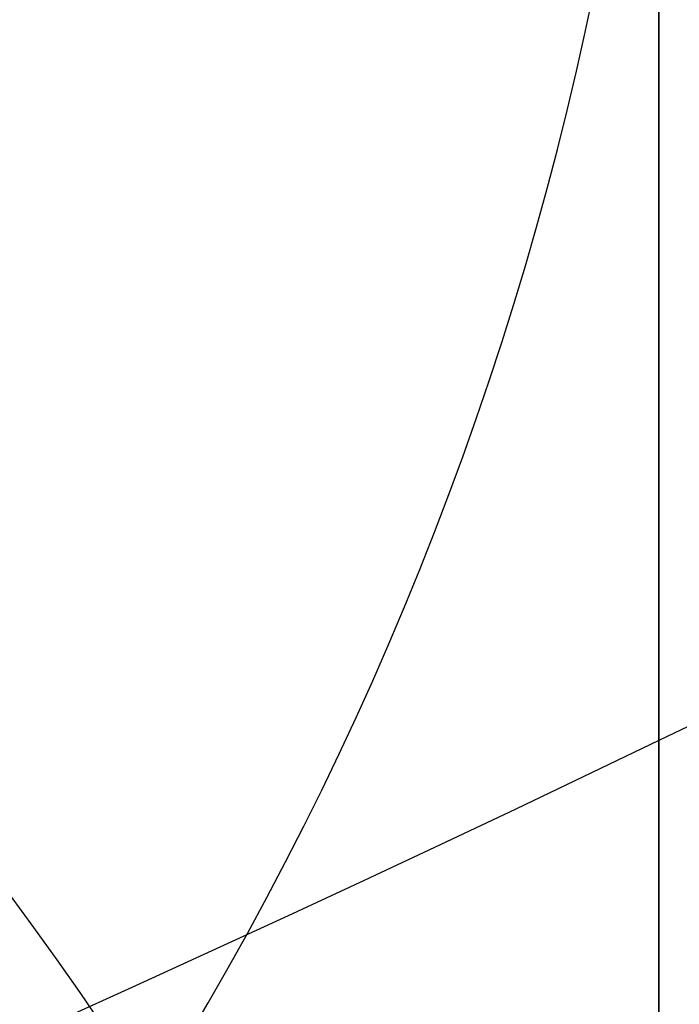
# Model space of a CAD drawing. Header units: millimetres. Extents: x -273 to 273, y -262 to 262.
# Tile 125 of 256: x 0.9416 to 1.0019, y -2.0954 to -2.0053. Entities that reach past the tile are written whole.
import ezdxf

# ---------------------------------------------------------------- set-up
doc = ezdxf.new("R2010")
doc.units = ezdxf.units.MM
doc.header["$MEASUREMENT"] = 0
doc.layers.add('Default', color=7, linetype='Continuous', true_color=0x000000)

# ---------------------------------------------------------------- blocks, each defined once
blk = doc.blocks.new('Block 01')
at = {"layer": 'Default', "color": 9, "true_color": 0xbfbfbf}
for points, knots in [([(0.9999999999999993, 0.9625595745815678, 779.189699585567), (0.9999999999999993, 1.280998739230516, 768.9222849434), (0.9999999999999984, 1.608226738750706, 758.6551502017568), (0.9999999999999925, 2.16290841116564, 741.7134129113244), (0.9999999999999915, 2.385163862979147, 735.0386403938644), (0.9999999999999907, 2.680020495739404, 726.3185048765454), (0.9999999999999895, 2.749496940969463, 724.2730361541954), (0.9999999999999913, 2.950221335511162, 718.3886082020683), (0.9999999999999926, 3.082223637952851, 714.5496747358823), (0.9999999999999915, 3.277304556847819, 708.9117359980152), (0.9999999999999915, 3.339734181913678, 707.1127082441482), (0.9999999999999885, 3.555340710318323, 700.9136911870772), (0.9999999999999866, 3.70928984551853, 696.5137288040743), (0.9999999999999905, 3.950457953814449, 689.6254209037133), (0.9999999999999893, 4.037597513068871, 687.1370725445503), (0.9999999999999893, 4.243346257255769, 681.2464907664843), (0.9999999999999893, 4.361796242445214, 677.8442516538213), (0.9999999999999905, 4.515059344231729, 673.3905213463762), (0.9999999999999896, 4.551104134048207, 672.3390726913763), (0.9999999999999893, 4.654748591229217, 669.3007794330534), (0.9999999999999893, 4.721901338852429, 667.3139195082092), (0.9999999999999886, 4.819302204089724, 664.3890582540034), (0.9999999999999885, 4.850315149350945, 663.4510824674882), (0.9999999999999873, 4.939106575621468, 660.7418510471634), (0.9999999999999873, 4.996199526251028, 658.9705727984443), (0.9999999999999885, 5.078196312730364, 656.3635239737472), (0.9999999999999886, 5.104171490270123, 655.5277872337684), (0.9999999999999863, 5.178117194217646, 653.1145003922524), (0.9999999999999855, 5.225159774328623, 651.5369216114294), (0.9999999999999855, 5.29177571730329, 649.2151569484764), (0.9999999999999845, 5.312728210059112, 648.4710108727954), (0.9999999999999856, 5.371892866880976, 646.3223061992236), (0.9999999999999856, 5.408934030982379, 644.9177149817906), (0.9999999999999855, 5.460257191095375, 642.8504632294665), (0.9999999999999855, 5.476222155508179, 642.1878448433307), (0.9999999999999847, 5.520726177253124, 640.2741157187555), (0.9999999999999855, 5.547853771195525, 639.0229716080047), (0.9999999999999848, 5.58403775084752, 637.1812211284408), (0.9999999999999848, 5.595070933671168, 636.5906540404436), (0.9999999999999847, 5.633113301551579, 634.4275768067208), (0.9999999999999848, 5.656253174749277, 632.854995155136), (0.9999999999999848, 5.683104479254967, 630.3453829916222), (0.9999999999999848, 5.690876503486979, 629.4083981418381), (0.9999999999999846, 5.704959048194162, 626.7757251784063), (0.9999999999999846, 5.705103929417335, 625.0799908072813), (0.9999999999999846, 5.686627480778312, 622.6148386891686), (0.9999999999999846, 5.678186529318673, 621.8453577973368), (0.9999999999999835, 5.64545024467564, 619.6685621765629), (0.9999999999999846, 5.613843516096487, 618.2613429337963), (0.9999999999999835, 5.547641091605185, 616.2076259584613), (0.9999999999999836, 5.523868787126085, 615.5607945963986), (0.9999999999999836, 5.446622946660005, 613.7124725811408), (0.9999999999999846, 5.385124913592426, 612.5113068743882), (0.9999999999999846, 5.275243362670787, 610.7489796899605), (0.9999999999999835, 5.237283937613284, 610.1871802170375), (0.9999999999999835, 5.118499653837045, 608.5617062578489), (0.9999999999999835, 5.029625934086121, 607.4986175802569), (0.9999999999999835, 4.881019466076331, 605.9291952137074), (0.9999999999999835, 4.83032082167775, 605.4220101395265), (0.9999999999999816, 4.673910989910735, 603.9353326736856), (0.9999999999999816, 4.560934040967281, 602.956608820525), (0.9999999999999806, 4.379236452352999, 601.5028346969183), (0.9999999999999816, 4.317553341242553, 601.0269018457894), (0.9999999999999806, 4.12857482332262, 599.6160337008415), (0.9999999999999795, 3.995433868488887, 598.6818870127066), (0.9999999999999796, 3.786684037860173, 597.287361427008), (0.9999999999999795, 3.716032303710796, 596.826235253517), (0.9999999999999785, 3.50066539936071, 595.4488499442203), (0.9999999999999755, 3.351765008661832, 594.5332490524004), (0.9999999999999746, 3.122282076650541, 593.1623081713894), (0.9999999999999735, 3.044892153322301, 592.7064300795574), (0.9999999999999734, 2.732205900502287, 590.8863798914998), (0.9999999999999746, 2.48970919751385, 589.5234549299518), (0.9999999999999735, 2.078471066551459, 587.25494673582), (0.9999999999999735, 1.91220008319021, 586.3489072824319), (0.9999999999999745, 1.410808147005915, 583.632654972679), (0.9999999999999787, 1.072868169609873, 581.822963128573), (0.9999999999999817, 0.5711502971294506, 579.1065381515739), (0.9999999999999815, 0.4046971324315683, 578.2002993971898), (0.9999999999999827, -0.09076097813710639, 575.4739079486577), (0.9999999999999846, -0.4145497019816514, 573.6527914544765), (0.9999999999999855, -0.8824460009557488, 570.9120456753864), (0.9999999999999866, -1.035911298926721, 569.9940308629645), (0.9999999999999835, -1.488219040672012, 567.219143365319), (0.9999999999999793, -1.775493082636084, 565.3603697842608), (0.9999999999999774, -2.18030329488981, 562.5551785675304), (0.9999999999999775, -2.311710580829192, 561.6107802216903), (0.9999999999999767, -2.6956154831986, 558.739862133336), (0.9999999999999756, -2.932182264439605, 556.8112103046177), (0.9999999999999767, -3.257130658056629, 553.8923683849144), (0.9999999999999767, -3.36147088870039, 552.9039599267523), (0.9999999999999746, -3.663546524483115, 549.8806416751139), (0.9999999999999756, -3.843391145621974, 547.8439591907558), (0.9999999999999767, -4.083989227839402, 544.7530731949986), (0.9999999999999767, -4.160288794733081, 543.7000679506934), (0.9999999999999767, -4.379039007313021, 540.4594946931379), (0.9999999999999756, -4.504346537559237, 538.2707934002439), (0.9999999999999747, -4.668144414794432, 534.9404097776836), (0.9999999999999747, -4.719466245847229, 533.7993364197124), (0.9999999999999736, -4.865625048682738, 530.2683522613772), (0.9999999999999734, -4.946798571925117, 527.8778965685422), (0.9999999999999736, -5.053184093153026, 524.2318923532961), (0.9999999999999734, -5.086627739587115, 522.9765634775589), (0.9999999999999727, -5.166318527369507, 519.7554249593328), (0.9999999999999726, -5.209125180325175, 517.7895314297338), (0.9999999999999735, -5.261845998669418, 515.1450833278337), (0.9999999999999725, -5.274934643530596, 514.4665890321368), (0.9999999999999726, -5.313790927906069, 512.3949672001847), (0.9999999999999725, -5.338397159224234, 511.0018180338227), (0.9999999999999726, -5.374120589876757, 508.8936473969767), (0.9999999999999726, -5.385971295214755, 508.1786381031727), (0.9999999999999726, -5.421515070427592, 505.9960504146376), (0.9999999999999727, -5.44455021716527, 504.5284613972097), (0.9999999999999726, -5.478716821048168, 502.3080902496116), (0.9999999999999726, -5.490179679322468, 501.5553131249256), (0.9999999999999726, -5.524920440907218, 499.2587152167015), (0.9999999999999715, -5.547960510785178, 497.7148908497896), (0.9999999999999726, -5.582803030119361, 495.3799789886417), (0.9999999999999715, -5.594605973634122, 494.5888914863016), (0.9999999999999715, -5.630680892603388, 492.1773672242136), (0.9999999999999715, -5.655055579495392, 490.5569319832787), (0.9999999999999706, -5.692442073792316, 488.1072702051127), (0.9999999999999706, -5.705190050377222, 487.2780396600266), (0.9999999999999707, -5.74436228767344, 484.7528019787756), (0.9999999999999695, -5.771155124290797, 483.0568005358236), (0.9999999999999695, -5.812589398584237, 480.4943105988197), (0.9999999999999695, -5.826764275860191, 479.6278145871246), (0.9999999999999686, -5.870422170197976, 476.9922073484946), (0.9999999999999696, -5.900470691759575, 475.2231054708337), (0.9999999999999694, -5.94709219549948, 472.5518411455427), (0.9999999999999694, -5.963052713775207, 471.6496680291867), (0.9999999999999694, -6.012209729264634, 468.9091680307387), (0.9999999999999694, -6.046105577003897, 467.0708536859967), (0.9999999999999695, -6.098688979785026, 464.2970022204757), (0.9999999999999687, -6.116670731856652, 463.3614517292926), (0.9999999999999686, -6.171965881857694, 460.5236705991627), (0.9999999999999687, -6.210054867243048, 458.6214550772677), (0.9999999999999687, -6.269009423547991, 455.7533387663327), (0.9999999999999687, -6.289124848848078, 454.7874225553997), (0.9999999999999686, -6.350823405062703, 451.8621084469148), (0.9999999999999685, -6.393205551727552, 449.9027274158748), (0.9999999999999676, -6.458574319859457, 446.9508051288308), (0.9999999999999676, -6.480812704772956, 445.9582472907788), (0.9999999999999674, -6.548807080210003, 442.9572863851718), (0.9999999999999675, -6.595336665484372, 440.9489008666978), (0.9999999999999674, -6.666795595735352, 437.9257695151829), (0.9999999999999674, -6.691023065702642, 436.9110070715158), (0.9999999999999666, -6.764833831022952, 433.8484250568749), (0.9999999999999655, -6.815119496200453, 431.8006224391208), (0.9999999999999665, -6.891976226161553, 428.7210187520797), (0.9999999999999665, -6.917935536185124, 427.689202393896), (0.9999999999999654, -7.023149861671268, 423.5381438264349), (0.9999999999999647, -7.103971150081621, 420.4189414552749), (0.9999999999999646, -7.241138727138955, 415.2075659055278), (0.9999999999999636, -7.296784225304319, 413.1153741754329), (0.9999999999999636, -7.437003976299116, 407.8807120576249), (0.9999999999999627, -7.522078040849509, 404.7382550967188), (0.9999999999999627, -7.635937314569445, 400.5500160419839), (0.9999999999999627, -7.664407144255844, 399.5042253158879), (0.9999999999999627, -7.749700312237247, 396.3732967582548), (0.9999999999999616, -7.806582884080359, 394.2881605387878), (0.9999999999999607, -7.891672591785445, 391.1648765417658), (0.9999999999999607, -7.919936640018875, 390.1267303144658), (0.9999999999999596, -8.004297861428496, 387.0239288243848), (0.9999999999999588, -8.060283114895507, 384.9592705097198), (0.9999999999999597, -8.14361918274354, 381.8691233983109), (0.9999999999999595, -8.171199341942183, 380.8436407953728), (0.9999999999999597, -8.253224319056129, 377.7832600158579), (0.9999999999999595, -8.307391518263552, 375.7483543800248), (0.9999999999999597, -8.387610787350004, 372.7048750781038), (0.9999999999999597, -8.414063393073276, 371.6963119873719), (0.9999999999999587, -8.492453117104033, 368.6903561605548), (0.9999999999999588, -8.54395021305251, 366.6929519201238), (0.9999999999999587, -8.619791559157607, 363.7073823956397), (0.9999999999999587, -8.644707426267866, 362.7192316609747), (0.9999999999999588, -8.718267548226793, 359.7774156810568), (0.9999999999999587, -8.766311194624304, 357.8237353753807), (0.9999999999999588, -8.836616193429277, 354.9050284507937), (0.9999999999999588, -8.859620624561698, 353.9400197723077), (0.9999999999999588, -8.927260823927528, 351.0697687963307), (0.9999999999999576, -8.971136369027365, 349.1645085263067), (0.9999999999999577, -9.034850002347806, 346.3193275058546), (0.9999999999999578, -9.055602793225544, 345.3794272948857), (0.9999999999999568, -9.116336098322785, 342.5858762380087), (0.9999999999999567, -9.155397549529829, 340.7322053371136), (0.9999999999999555, -9.21156898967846, 337.9649235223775), (0.9999999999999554, -9.229764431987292, 337.0513347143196), (0.9999999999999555, -9.282706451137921, 334.3373276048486), (0.9999999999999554, -9.31637641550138, 332.5368882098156), (0.9999999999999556, -9.364159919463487, 329.8495882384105), (0.9999999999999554, -9.379526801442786, 328.9627500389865), (0.9999999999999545, -9.423894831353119, 326.3288391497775), (0.9999999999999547, -9.451664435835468, 324.5817456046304), (0.9999999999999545, -9.490320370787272, 321.9742184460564), (0.9999999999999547, -9.502621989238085, 321.1138059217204), (0.9999999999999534, -9.53931983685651, 318.4428241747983), (0.9999999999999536, -9.562072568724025, 316.6322322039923), (0.9999999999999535, -9.59311716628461, 313.8735154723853), (0.9999999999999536, -9.60313404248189, 312.9254102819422), (0.9999999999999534, -9.630812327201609, 310.1118496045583), (0.9999999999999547, -9.646493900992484, 308.2463744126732), (0.9999999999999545, -9.665478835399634, 305.4627481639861), (0.9999999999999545, -9.671023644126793, 304.5446125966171), (0.9999999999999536, -9.689922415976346, 300.9248933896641), (0.9999999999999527, -9.697519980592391, 298.223278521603), (0.9999999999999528, -9.697964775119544, 293.7590302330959), (0.9999999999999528, -9.695019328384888, 291.9963982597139), (0.9999999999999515, -9.679547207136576, 287.6344381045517), (0.9999999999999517, -9.663126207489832, 285.0351232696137), (0.9999999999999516, -9.631127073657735, 281.5788330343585), (0.9999999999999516, -9.62236325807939, 280.7217952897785), (0.9999999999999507, -9.593669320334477, 278.1613667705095), (0.9999999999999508, -9.571257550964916, 276.4580037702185), (0.9999999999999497, -9.532633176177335, 273.9073598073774), (0.9999999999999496, -9.518965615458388, 273.0600403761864), (0.9999999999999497, -9.461142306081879, 269.6828585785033), (0.9999999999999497, -9.410324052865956, 267.1531103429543), (0.9999999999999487, -9.274660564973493, 261.2689274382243), (0.9999999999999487, -9.184113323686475, 257.9146251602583), (0.9999999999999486, -9.080691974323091, 254.5607204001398)], [-52.550842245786, -52.550842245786, -52.550842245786, -52.550842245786, -49.46913893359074, -49.46913893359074, -47.4655976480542, -47.4655976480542, -46.85160315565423, -46.85160315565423, -45.69924249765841, -45.69924249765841, -45.15920929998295, -45.15920929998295, -43.83841285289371, -43.83841285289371, -43.09145074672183, -43.09145074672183, -42.07016064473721, -42.07016064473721, -41.75454075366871, -41.75454075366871, -41.15814246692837, -41.15814246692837, -40.87659596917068, -40.87659596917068, -40.34493663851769, -40.34493663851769, -40.0940945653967, -40.0940945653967, -39.62061078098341, -39.62061078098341, -39.39727851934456, -39.39727851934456, -38.97575503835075, -38.97575503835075, -38.7769118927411, -38.7769118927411, -38.40148105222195, -38.40148105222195, -38.22428011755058, -38.22428011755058, -37.75245740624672, -37.75245740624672, -37.47135337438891, -37.47135337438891, -36.96264374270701, -36.96264374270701, -36.73178726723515, -36.73178726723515, -36.30953076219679, -36.30953076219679, -36.11535254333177, -36.11535254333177, -35.75454985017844, -35.75454985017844, -35.58562806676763, -35.58562806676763, -35.26560732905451, -35.26560732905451, -35.11269552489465, -35.11269552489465, -34.81714271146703, -34.81714271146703, -34.67317006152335, -34.67317006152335, -34.3901024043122, -34.3901024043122, -34.25015097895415, -34.25015097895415, -33.97186621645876, -33.97186621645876, -33.83314642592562, -33.83314642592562, -33.41785203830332, -33.41785203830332, -33.14150159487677, -33.14150159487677, -32.58920977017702, -32.58920977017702, -32.31279060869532, -32.31279060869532, -31.75789578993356, -31.75789578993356, -31.47867158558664, -31.47867158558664, -30.91444265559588, -30.91444265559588, -30.62839736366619, -30.62839736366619, -30.04550089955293, -30.04550089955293, -29.74733536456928, -29.74733536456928, -29.13398988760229, -29.13398988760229, -28.81726423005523, -28.81726423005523, -28.15960618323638, -28.15960618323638, -27.81694073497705, -27.81694073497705, -27.09940437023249, -27.09940437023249, -26.72267315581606, -26.72267315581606, -26.1327670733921, -26.1327670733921, -25.92918096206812, -25.92918096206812, -25.51117119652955, -25.51117119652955, -25.29663895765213, -25.29663895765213, -24.85630806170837, -24.85630806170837, -24.63044874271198, -24.63044874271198, -24.16724985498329, -24.16724985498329, -23.9298971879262, -23.9298971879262, -23.44371162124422, -23.44371162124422, -23.1949130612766, -23.1949130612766, -22.68604916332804, -22.68604916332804, -22.42606558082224, -22.42606558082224, -21.89525851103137, -21.89525851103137, -21.62456422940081, -21.62456422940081, -21.07297624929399, -21.07297624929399, -20.7922592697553, -20.7922592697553, -20.22148029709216, -20.22148029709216, -19.93164261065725, -19.93164261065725, -19.3436908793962, -19.3436908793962, -19.04584880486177, -19.04584880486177, -18.44317153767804, -18.44317153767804, -18.13865605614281, -18.13865605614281, -17.52413012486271, -17.52413012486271, -17.21448726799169, -17.21448726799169, -16.2784125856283, -16.2784125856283, -15.6505331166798, -15.6505331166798, -14.70745062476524, -14.70745062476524, -14.39359716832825, -14.39359716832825, -13.76782357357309, -13.76782357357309, -13.45626429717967, -13.45626429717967, -12.83663912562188, -12.83663912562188, -12.52888309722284, -12.52888309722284, -11.91819516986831, -11.91819516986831, -11.61552218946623, -11.61552218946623, -11.01610182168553, -11.01610182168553, -10.71956238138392, -10.71956238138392, -10.13328115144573, -10.13328115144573, -9.843696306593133, -9.843696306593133, -9.27196677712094, -9.27196677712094, -8.989928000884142, -8.989928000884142, -8.433703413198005, -8.433703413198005, -8.159572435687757, -8.159572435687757, -7.619346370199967, -7.619346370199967, -7.353254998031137, -7.353254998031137, -6.829060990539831, -6.829060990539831, -6.570910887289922, -6.570910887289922, -6.027690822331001, -6.027690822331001, -5.743243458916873, -5.743243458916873, -5.18358175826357, -5.18358175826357, -4.908136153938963, -4.908136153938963, -4.097651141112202, -4.097651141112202, -3.568861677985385, -3.568861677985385, -2.789054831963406, -2.789054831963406, -2.531930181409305, -2.531930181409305, -2.020878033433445, -2.020878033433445, -1.766649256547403, -1.766649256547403, -1.007574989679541, -1.007574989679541, -0.000925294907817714, -0.000925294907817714, -0.000925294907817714, -0.000925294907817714]), ([(0.9999999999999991, -0.2052013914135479, 771.7291281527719), (0.9999999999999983, 0.03975907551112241, 763.9344681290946), (0.9999999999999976, 0.2898410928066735, 756.1399690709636), (0.9999999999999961, 0.7635466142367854, 741.6708128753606), (0.9999999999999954, 0.9858062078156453, 734.9961111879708), (0.9999999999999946, 1.280655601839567, 726.2760610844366), (0.9999999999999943, 1.350131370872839, 724.2306072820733), (0.9999999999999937, 1.550852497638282, 718.3462274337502), (0.9999999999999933, 1.682852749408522, 714.5073271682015), (0.9999999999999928, 1.877930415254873, 708.8694455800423), (0.9999999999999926, 1.940358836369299, 707.070441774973), (0.9999999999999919, 2.1559601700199, 700.871538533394), (0.9999999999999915, 2.309905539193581, 696.4716660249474), (0.9999999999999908, 2.551066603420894, 689.5835586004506), (0.9999999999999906, 2.638202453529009, 687.0953208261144), (0.9999999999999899, 2.843937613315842, 681.2051568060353), (0.9999999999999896, 2.962378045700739, 677.8032248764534), (0.9999999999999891, 3.115628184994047, 673.3499515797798), (0.999999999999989, 3.151668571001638, 672.2986527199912), (0.9999999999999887, 3.255297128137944, 669.2608965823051), (0.9999999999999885, 3.32243878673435, 667.2744239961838), (0.9999999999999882, 3.419822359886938, 664.3501933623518), (0.9999999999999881, 3.450828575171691, 663.4124608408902), (0.9999999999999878, 3.539596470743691, 660.704074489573), (0.9999999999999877, 3.596673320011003, 658.9333980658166), (0.9999999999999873, 3.678645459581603, 656.3273161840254), (0.9999999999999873, 3.704611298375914, 655.4919445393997), (0.999999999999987, 3.778525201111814, 653.0798993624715), (0.9999999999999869, 3.825546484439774, 651.503197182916), (0.9999999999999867, 3.892130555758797, 649.1828278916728), (0.9999999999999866, 3.913071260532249, 648.4392005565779), (0.9999999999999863, 3.972196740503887, 646.2922325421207), (0.9999999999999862, 4.009212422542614, 644.8888592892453), (0.999999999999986, 4.060498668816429, 642.8235324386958), (0.9999999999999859, 4.076450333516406, 642.161620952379), (0.9999999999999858, 4.120911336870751, 640.2502285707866), (0.9999999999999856, 4.14801225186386, 639.0007143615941), (0.9999999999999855, 4.184159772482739, 637.1615244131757), (0.9999999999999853, 4.19518031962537, 636.57188790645), (0.9999999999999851, 4.233168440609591, 634.4129167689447), (0.999999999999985, 4.256278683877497, 632.8435107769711), (0.9999999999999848, 4.283098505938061, 630.3395495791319), (0.9999999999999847, 4.290862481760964, 629.4050399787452), (0.9999999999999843, 4.3049359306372, 626.7807965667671), (0.9999999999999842, 4.305114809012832, 625.0910165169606), (0.999999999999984, 4.286757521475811, 622.6353096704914), (0.9999999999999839, 4.278371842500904, 621.8693201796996), (0.9999999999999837, 4.245857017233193, 619.7039926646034), (0.9999999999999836, 4.21447517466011, 618.3047490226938), (0.9999999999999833, 4.148732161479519, 616.2634379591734), (0.9999999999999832, 4.12514340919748, 615.6210389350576), (0.9999999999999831, 4.048541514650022, 613.7866823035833), (0.999999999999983, 3.987582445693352, 612.5950460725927), (0.9999999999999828, 3.878670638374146, 610.8472161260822), (0.9999999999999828, 3.841069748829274, 610.2903893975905), (0.9999999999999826, 3.723445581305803, 608.6798807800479), (0.9999999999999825, 3.635454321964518, 607.6267784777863), (0.9999999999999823, 3.488318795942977, 606.0721949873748), (0.9999999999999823, 3.438128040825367, 605.569870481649), (0.9999999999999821, 3.283251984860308, 604.0971539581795), (0.999999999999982, 3.171363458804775, 603.1275236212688), (0.9999999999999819, 2.991376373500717, 601.6869588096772), (0.9999999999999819, 2.930246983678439, 601.2151505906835), (0.9999999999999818, 2.742844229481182, 599.8156275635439), (0.9999999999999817, 2.610761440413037, 598.8886963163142), (0.9999999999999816, 2.403598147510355, 597.5044463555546), (0.9999999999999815, 2.333431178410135, 597.0463870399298), (0.9999999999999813, 2.119379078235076, 595.6771341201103), (0.9999999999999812, 1.971324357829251, 594.7665961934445), (0.9999999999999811, 1.743064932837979, 593.402754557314), (0.9999999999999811, 1.666031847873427, 592.9489163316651), (0.999999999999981, 1.354493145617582, 591.1353137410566), (0.9999999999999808, 1.112800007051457, 589.7767941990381), (0.9999999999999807, 0.7026845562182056, 587.5143018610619), (0.9999999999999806, 0.5367179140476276, 586.6098754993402), (0.9999999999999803, 0.035694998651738, 583.8955381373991), (0.9999999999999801, -0.3021880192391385, 582.0861495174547), (0.9999999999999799, -0.8040808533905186, 579.3688656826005), (0.9999999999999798, -0.9707572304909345, 578.4614631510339), (0.9999999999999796, -1.467305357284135, 575.7292890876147), (0.9999999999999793, -1.791945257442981, 573.9035507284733), (0.9999999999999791, -2.261264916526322, 571.1548994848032), (0.999999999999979, -2.415306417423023, 570.2336020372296), (0.9999999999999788, -2.869558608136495, 567.4473514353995), (0.9999999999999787, -3.158147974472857, 565.5804883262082), (0.9999999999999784, -3.564914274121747, 562.762602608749), (0.9999999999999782, -3.697004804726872, 561.8136061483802), (0.999999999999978, -4.082972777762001, 558.9282844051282), (0.9999999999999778, -4.320842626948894, 556.9898160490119), (0.9999999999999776, -4.647599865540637, 554.0561529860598), (0.9999999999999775, -4.752521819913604, 553.0627493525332), (0.9999999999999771, -5.056228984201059, 550.0247599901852), (0.999999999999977, -5.237049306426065, 547.9783932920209), (0.9999999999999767, -5.478921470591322, 544.8733274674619), (0.9999999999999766, -5.555603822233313, 543.8158340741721), (0.9999999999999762, -5.775360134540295, 540.5628881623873), (0.999999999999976, -5.90123965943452, 538.3662981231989), (0.9999999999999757, -6.065739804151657, 535.024765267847), (0.9999999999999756, -6.117259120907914, 533.8804352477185), (0.9999999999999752, -6.263903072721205, 530.3412794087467), (0.999999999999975, -6.345337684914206, 527.9459071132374), (0.9999999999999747, -6.452022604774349, 524.2933648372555), (0.9999999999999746, -6.48554370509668, 523.036415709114), (0.9999999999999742, -6.565390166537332, 519.8121244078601), (0.999999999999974, -6.608270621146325, 517.8446980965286), (0.9999999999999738, -6.661070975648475, 515.1984166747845), (0.9999999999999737, -6.674175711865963, 514.5196220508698), (0.9999999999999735, -6.713072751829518, 512.4473730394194), (0.9999999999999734, -6.737701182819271, 511.0538969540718), (0.9999999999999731, -6.773451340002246, 508.9453584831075), (0.9999999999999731, -6.785308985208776, 508.2303083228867), (0.9999999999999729, -6.820868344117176, 506.0478120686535), (0.9999999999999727, -6.843910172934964, 504.5803553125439), (0.9999999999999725, -6.878081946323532, 502.3602769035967), (0.9999999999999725, -6.889545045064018, 501.6076602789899), (0.9999999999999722, -6.924282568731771, 499.3117057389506), (0.999999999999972, -6.947317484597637, 497.7683642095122), (0.9999999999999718, -6.98214837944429, 495.4342466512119), (0.9999999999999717, -6.993946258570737, 494.6434706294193), (0.9999999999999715, -7.030002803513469, 492.2329982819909), (0.9999999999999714, -7.054362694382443, 490.6133034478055), (0.9999999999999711, -7.091723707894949, 488.1648017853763), (0.999999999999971, -7.104462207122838, 487.3359909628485), (0.9999999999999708, -7.143603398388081, 484.8120925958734), (0.9999999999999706, -7.170373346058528, 483.1170107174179), (0.9999999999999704, -7.211770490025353, 480.5559323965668), (0.9999999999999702, -7.225932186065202, 479.689928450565), (0.99999999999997, -7.269548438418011, 477.05584621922), (0.9999999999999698, -7.299567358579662, 475.2877772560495), (0.9999999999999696, -7.346142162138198, 472.6180800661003), (0.9999999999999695, -7.362086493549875, 471.7164411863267), (0.9999999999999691, -7.411193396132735, 468.9775661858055), (0.999999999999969, -7.445054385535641, 467.1403425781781), (0.9999999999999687, -7.497583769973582, 464.3681326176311), (0.9999999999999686, -7.515547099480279, 463.4331329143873), (0.9999999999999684, -7.570786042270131, 460.5970035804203), (0.9999999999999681, -7.608836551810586, 458.6958890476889), (0.9999999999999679, -7.667732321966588, 455.8294188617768), (0.9999999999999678, -7.687827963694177, 454.8640478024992), (0.9999999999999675, -7.749466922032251, 451.9403483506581), (0.9999999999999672, -7.791808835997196, 449.9820368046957), (0.999999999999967, -7.8571169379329, 447.0317037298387), (0.9999999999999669, -7.879335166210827, 446.039665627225), (0.9999999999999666, -7.947269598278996, 443.040224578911), (0.9999999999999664, -7.993759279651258, 441.0328391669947), (0.9999999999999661, -8.065158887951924, 438.0111839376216), (0.999999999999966, -8.089366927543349, 436.996897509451), (0.9999999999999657, -8.16312078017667, 433.935686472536), (0.9999999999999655, -8.213369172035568, 431.8887788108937), (0.9999999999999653, -8.29017147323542, 428.8104846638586), (0.9999999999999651, -8.316113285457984, 427.779082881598), (0.9999999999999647, -8.421262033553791, 423.6295282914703), (0.9999999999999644, -8.502036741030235, 420.5114153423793), (0.9999999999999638, -8.639134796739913, 415.301706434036), (0.9999999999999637, -8.694756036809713, 413.2100918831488), (0.9999999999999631, -8.834924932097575, 407.9766352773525), (0.9999999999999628, -8.919974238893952, 404.8348066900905), (0.9999999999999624, -9.033806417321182, 400.6473439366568), (0.9999999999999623, -9.062271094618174, 399.6017010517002), (0.999999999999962, -9.147552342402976, 396.4711265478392), (0.9999999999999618, -9.204429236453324, 394.3861965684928), (0.9999999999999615, -9.289513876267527, 391.2631780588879), (0.9999999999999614, -9.31777740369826, 390.2250910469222), (0.999999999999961, -9.402140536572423, 387.1223808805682), (0.9999999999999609, -9.458129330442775, 385.0577547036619), (0.9999999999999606, -9.541474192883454, 381.9676132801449), (0.9999999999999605, -9.569058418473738, 380.9421041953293), (0.9999999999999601, -9.651098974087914, 377.8815598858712), (0.9999999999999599, -9.705278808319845, 375.8465172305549), (0.9999999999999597, -9.785520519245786, 372.8027908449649), (0.9999999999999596, -9.811981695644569, 371.7941176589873), (0.9999999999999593, -9.890400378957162, 368.7877490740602), (0.999999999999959, -9.941918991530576, 366.7900421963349), (0.9999999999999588, -10.0177960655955, 363.8039778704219), (0.9999999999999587, -10.04272487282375, 362.8156349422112), (0.9999999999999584, -10.11632688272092, 359.8731611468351), (0.9999999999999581, -10.16440059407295, 357.9190152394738), (0.9999999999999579, -10.23475404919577, 354.9995696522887), (0.9999999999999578, -10.25777558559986, 354.034287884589), (0.9999999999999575, -10.32546992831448, 351.163137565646), (0.9999999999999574, -10.36938359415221, 349.2572510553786), (0.999999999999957, -10.433157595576, 346.4110910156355), (0.9999999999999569, -10.45393136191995, 345.4708380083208), (0.9999999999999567, -10.51473010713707, 342.6761499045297), (0.9999999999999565, -10.55383703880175, 340.8216947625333), (0.9999999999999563, -10.61007961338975, 338.0531977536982), (0.9999999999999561, -10.62829949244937, 337.1391779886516), (0.9999999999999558, -10.68131693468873, 334.4238014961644), (0.9999999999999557, -10.71503879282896, 332.6224236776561), (0.9999999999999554, -10.762902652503, 329.9336785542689), (0.9999999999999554, -10.7782968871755, 329.0463336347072), (0.999999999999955, -10.8227485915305, 326.410829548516), (0.9999999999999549, -10.85057526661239, 324.6626495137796), (0.9999999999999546, -10.88931877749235, 322.0534572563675), (0.9999999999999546, -10.90164996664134, 321.1924661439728), (0.9999999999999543, -10.93844127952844, 318.5196234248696), (0.9999999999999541, -10.96125860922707, 316.7077490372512), (0.9999999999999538, -10.99240361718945, 313.9470411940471), (0.9999999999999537, -11.00245550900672, 312.9982273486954), (0.9999999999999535, -11.03023938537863, 310.1824642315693), (0.9999999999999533, -11.04599193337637, 308.3154951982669), (0.9999999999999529, -11.0650839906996, 305.5295941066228), (0.9999999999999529, -11.07066441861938, 304.6106776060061), (0.9999999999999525, -11.08970462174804, 300.9877286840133), (0.9999999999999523, -11.09740779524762, 298.2836648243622), (0.9999999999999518, -11.09802542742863, 293.8152786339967), (0.9999999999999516, -11.09514746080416, 292.0509579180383), (0.9999999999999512, -11.07983907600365, 287.6847548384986), (0.9999999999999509, -11.06351255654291, 285.0828856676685), (0.9999999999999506, -11.03163321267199, 281.6231920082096), (0.9999999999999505, -11.02289856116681, 280.7653054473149), (0.9999999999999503, -10.99429016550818, 278.2023441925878), (0.99999999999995, -10.97193319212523, 276.4972971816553), (0.9999999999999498, -10.9333871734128, 273.9441370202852), (0.9999999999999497, -10.91974508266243, 273.0959854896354), (0.9999999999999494, -10.86202136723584, 269.7155293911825), (0.9999999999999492, -10.81127225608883, 267.1833387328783), (0.9999999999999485, -10.67568597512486, 261.2905291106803), (0.9999999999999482, -10.58511832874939, 257.9300429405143), (0.9999999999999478, -10.48135596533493, 254.5607203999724)], [0.742078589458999, 0.742078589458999, 0.742078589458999, 0.742078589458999, 3.081672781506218, 3.081672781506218, 5.085228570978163, 5.085228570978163, 5.699229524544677, 5.699229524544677, 6.851600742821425, 6.851600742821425, 7.391636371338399, 7.391636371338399, 8.712429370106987, 8.712429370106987, 9.459371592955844, 9.459371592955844, 10.48058769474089, 10.48058769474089, 10.79616825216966, 10.79616825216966, 11.39246091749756, 11.39246091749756, 11.6739394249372, 11.6739394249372, 12.20542761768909, 12.20542761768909, 12.45616459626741, 12.45616459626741, 12.92939376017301, 12.92939376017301, 13.15257433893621, 13.15257433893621, 13.57373986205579, 13.57373986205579, 13.77237444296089, 13.77237444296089, 14.14732293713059, 14.14732293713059, 14.32424782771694, 14.32424782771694, 14.79512620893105, 14.79512620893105, 15.07549266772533, 15.07549266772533, 15.5824250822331, 15.5824250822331, 15.81223812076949, 15.81223812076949, 16.2321086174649, 16.2321086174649, 16.42495946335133, 16.42495946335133, 16.78290532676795, 16.78290532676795, 16.95033443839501, 16.95033443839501, 17.2673534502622, 17.2673534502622, 17.41880188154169, 17.41880188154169, 17.71161253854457, 17.71161253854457, 17.85433926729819, 17.85433926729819, 18.13522422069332, 18.13522422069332, 18.27424665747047, 18.27424665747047, 18.55099645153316, 18.55099645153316, 18.68909745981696, 18.68909745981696, 19.10305581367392, 19.10305581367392, 19.37891870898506, 19.37891870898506, 19.93112780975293, 19.93112780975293, 20.20790738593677, 20.20790738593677, 20.76422196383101, 20.76422196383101, 21.04445097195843, 21.04445097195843, 21.61114858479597, 21.61114858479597, 21.89859350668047, 21.89859350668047, 22.48447090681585, 22.48447090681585, 22.78415035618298, 22.78415035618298, 23.40042640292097, 23.40042640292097, 23.71850893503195, 23.71850893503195, 24.37855119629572, 24.37855119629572, 24.72220143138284, 24.72220143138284, 25.44122734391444, 25.44122734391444, 25.81845179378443, 25.81845179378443, 26.40882859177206, 26.40882859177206, 26.61250850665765, 26.61250850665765, 27.03062390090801, 27.03062390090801, 27.24517225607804, 27.24517225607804, 27.6854713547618, 27.6854713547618, 27.91128655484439, 27.91128655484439, 28.37434883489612, 28.37434883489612, 28.61161227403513, 28.61161227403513, 29.09758433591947, 29.09758433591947, 29.34626138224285, 29.34626138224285, 29.85485839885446, 29.85485839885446, 30.11469894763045, 30.11469894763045, 30.64520548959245, 30.64520548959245, 30.91574426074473, 30.91574426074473, 31.46701470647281, 31.46701470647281, 31.74757137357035, 31.74757137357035, 32.31803005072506, 32.31803005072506, 32.60770926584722, 32.60770926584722, 33.19535043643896, 33.19535043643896, 33.49304179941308, 33.49304179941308, 34.09542957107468, 34.09542957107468, 34.39980757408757, 34.39980757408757, 35.01407576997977, 35.01407576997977, 35.32359967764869, 35.32359967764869, 36.2593639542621, 36.2593639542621, 36.88708132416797, 36.88708132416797, 37.82999197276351, 37.82999197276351, 38.14380664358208, 38.14380664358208, 38.76952949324, 38.76952949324, 39.08107655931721, 39.08107655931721, 39.70070316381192, 39.70070316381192, 40.00847265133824, 40.00847265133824, 40.61921265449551, 40.61921265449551, 40.92192411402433, 40.92192411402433, 41.52144609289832, 41.52144609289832, 41.81804855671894, 41.81804855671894, 42.40448009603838, 42.40448009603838, 42.69415212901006, 42.69415212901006, 43.26607993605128, 43.26607993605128, 43.54822969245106, 43.54822969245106, 44.10469970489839, 44.10469970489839, 44.37896497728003, 44.37896497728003, 44.9194824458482, 44.9194824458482, 45.18573069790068, 45.18573069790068, 45.71026023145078, 45.71026023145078, 45.96858862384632, 45.96858862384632, 46.5122033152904, 46.5122033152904, 46.7968684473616, 46.7968684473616, 47.3569884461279, 47.3569884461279, 47.63267330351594, 47.63267330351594, 48.44390755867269, 48.44390755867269, 48.9732130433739, 48.9732130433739, 49.75379990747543, 49.75379990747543, 50.01118368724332, 50.01118368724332, 50.52274989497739, 50.52274989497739, 50.77723268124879, 50.77723268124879, 51.53705264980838, 51.53705264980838, 52.5455749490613, 52.5455749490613, 52.5455749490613, 52.5455749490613]), ([(0.6999999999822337, 1.965458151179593, 596.6348833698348), (0.778539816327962, 1.965458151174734, 596.6348833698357), (0.9347174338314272, 2.029957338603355, 596.6248003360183), (0.9999999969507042, 2.184260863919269, 596.6006783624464), (0.9999999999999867, 2.261858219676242, 596.5885477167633)], [-3.766506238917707e-11, -3.766506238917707e-11, -3.766506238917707e-11, -3.766506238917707e-11, 0.5, 0.99999997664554, 0.99999997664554, 0.99999997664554, 0.99999997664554])]:
    blk.add_open_spline(points, degree=3, knots=knots, dxfattribs=at)
for points in [[(0.6999999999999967, 2.244208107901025, 748.3981234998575), (0.7785398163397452, 2.244208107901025, 748.3981234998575), (0.9347173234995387, 2.178960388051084, 748.3959873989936), (1.000000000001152, 2.022866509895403, 748.3908771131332), (0.9999999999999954, 1.944368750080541, 748.3883071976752)], [(0.6999999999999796, 2.040002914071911, 585.3885859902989), (0.778539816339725, 2.040002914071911, 585.3885859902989), (0.9347173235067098, 1.975804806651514, 585.4004362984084), (1.000000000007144, 1.822221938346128, 585.4287861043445), (0.9999999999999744, 1.744986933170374, 585.4430428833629)]]:
    blk.add_open_spline(points, degree=3, dxfattribs=at)

msp = doc.modelspace()

# ---------------------------------------------------------------- linework, layer by layer
at = {"layer": 'Default', "color": 9, "true_color": 0xbfbfbf}
for centre, radius in [((2.48689957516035e-13, 4.67546815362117e-14, -579.6680000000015), 16), ((1.76744971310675e-13, 1.17676755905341e-15, -67.067876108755), 3.5), ((1.502247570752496e-14, 1.572370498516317e-15, -65.41749310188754), 3.5), ((1.766383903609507e-13, 3.113232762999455e-15, -62.66787610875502), 3), ((1.76717114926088e-13, 1.682889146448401e-15, -65.91787610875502), 2.625), ((2.48689957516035e-13, 4.217312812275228e-14, -582.5224783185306), 2.552031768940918), ((2.581645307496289e-14, 3.38909400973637e-15, -61.26787610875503), 2.4585)]:
    msp.add_circle(centre, radius, dxfattribs=at)
for centre, radius, start, end in [((-3.8628076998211e-14, 1.277357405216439e-14, -22), 100.85, 0.002522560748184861, 270), ((-3.8628076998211e-14, 1.277357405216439e-14, -22), 100.05, 0.00252256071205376, 270), ((2.486899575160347e-13, 4.820173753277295e-14, -579.1680000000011), 15.99999999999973, 269.9999999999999, 89.99999999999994), ((2.48689957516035e-13, 4.464902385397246e-14, -580.168000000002), 16, 270, 89.99999999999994), ((2.486899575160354e-13, 7.48470901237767e-14, -578.6680000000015), 15.49999999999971, 269.9999999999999, 89.9999999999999), ((2.486899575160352e-13, 9.565976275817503e-15, -603.1680000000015), 7.499999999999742, 269.9999999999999, 89.99999999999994), ((2.486899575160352e-13, 4.598129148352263e-14, -580.1680000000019), 7.500000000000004, 270, 89.99999999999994), ((2.48689957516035e-13, 7.789619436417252e-15, -603.668000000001), 6.999999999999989, 269.9999999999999, 89.9999999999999), ((2.48689957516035e-13, 7.345530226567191e-15, -603.6680000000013), 4.458500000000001, 270, 89.99999999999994), ((2.486344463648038e-13, 1.275439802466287e-14, -583.6680000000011), 4.45849999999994, 277.9224263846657, 89.9999999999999), ((2.448644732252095e-14, 7.79312288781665e-15, -62.8678761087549), 4.449999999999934, 59.47667614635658, 239.4766761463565), ((2.185933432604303e-14, -9.758911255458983e-15, -59.66787610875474), 4.450000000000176, 59.47667614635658, 239.4766761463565), ((2.410389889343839e-14, 7.796626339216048e-15, -62.8678761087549), 4.449999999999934, 239.4766761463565, 59.47667614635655), ((2.080400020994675e-14, -9.18803421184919e-15, -59.66787610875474), 4.450000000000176, 239.4766761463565, 59.47667614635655), ((2.097795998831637e-14, 2.441837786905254e-15, -62.86787610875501), 2.999765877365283, 149.4766761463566, 329.4766761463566), ((2.978805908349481e-14, 4.140150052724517e-15, -59.66787610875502), 2.999765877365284, 149.4766761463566, 329.4766761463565), ((1.764144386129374e-13, 1.572370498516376e-15, -66.16787610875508), 3.5, 270, 0.1740811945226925), ((1.77191594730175e-13, 1.350325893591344e-15, -65.66787610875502), 3, 270, 0.1740811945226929), ((1.767475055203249e-13, 1.322971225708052e-14, -59.66787610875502), 3.000000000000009, 270, 0.1740811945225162), ((1.771916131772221e-13, 4.653239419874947e-15, -59.16787610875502), 2.500000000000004, 180.1740811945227, 0.1740811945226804), ((1.767475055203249e-13, 2.127482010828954e-15, -66.16787610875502), 2.625, 270, 0.1740811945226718), ((1.775246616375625e-13, 1.017258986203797e-15, -65.66787610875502), 2.624999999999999, 270, 0.1740811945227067), ((4.085620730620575e-14, 1.572370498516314e-15, -66.16787610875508), 3.499999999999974, 179.9999999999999, 359.9999999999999), ((3.97459842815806e-14, 1.572370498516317e-15, -64.66711009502), 3.499999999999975, 179.9999999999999, 0), ((2.417510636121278e-14, 2.23850431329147e-15, -62.55537610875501), 2.458500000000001, 180, 329.4766761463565), ((3.147482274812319e-14, 2.793615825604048e-15, -59.98037610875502), 2.458500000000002, 180, 329.4766761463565), ((-4.973799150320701e-14, 5.797170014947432e-14, -44), 100.85, 270, 359.9999999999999), ((-3.907985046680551e-14, 3.310270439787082e-14), 100.85, 270, 4.293462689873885e-15), ((-7.105427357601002e-14, 5.086627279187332e-14), 100.05, 270, 359.9999999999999), ((-8.526512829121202e-14, 7.928798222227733e-14, -44), 100.0500000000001, 270, 359.9999999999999), ((-3.8628076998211e-14, 1.277357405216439e-14, -22), 100.85, 270, 1.052506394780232e-14), ((-3.8628076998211e-14, 1.277357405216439e-14, -22), 100.05, 270, 1.052506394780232e-14), ((1.777467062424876e-13, -1.980343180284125e-15, -67.96787610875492), 3.499999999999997, 270, 358.1273680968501), ((2.486899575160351e-13, 2.428411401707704e-14, -593.6680000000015), 4.4585, 270, 342.740438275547), ((2.775744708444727e-13, 3.643337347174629e-14, -556.1680000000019), 2.300000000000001, 220.7057068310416, 319.2942931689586), ((2.784161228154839e-13, 3.621132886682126e-14, -555.168000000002), 2.300000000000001, 220.7057068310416, 319.2942931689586), ((2.761981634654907e-13, 3.547390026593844e-14, -555.668000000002), 2.3, 220.7057068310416, 319.2942931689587), ((2.486899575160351e-13, 2.749419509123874e-14, -591.6680000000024), 7.5, 270, 345.0337617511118)]:
    msp.add_arc(centre, radius, start, end, dxfattribs=at)
for points, weights, knots in [([(-112.052876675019, 3.686125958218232e-13, -41.67126407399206), (-112.052876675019, -112.052876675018, -41.67126407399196), (-3.551012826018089e-13, -112.052876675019, -41.67126407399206), (112.052876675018, -112.052876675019, -41.67126407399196), (112.052876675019, -3.848246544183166e-13, -41.67126407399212), (112.052876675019, 112.0528766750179, -41.671264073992), (3.859245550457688e-13, 112.052876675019, -41.67126407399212)], [1, 0.7071067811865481, 1, 0.7071067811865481, 1, 0.7071067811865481, 1], [-528.0367412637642, -528.0367412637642, -528.0367412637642, -352.0244941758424, -352.0244941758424, -176.0122470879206, -176.0122470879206, 0, 0, 0]), ([(3.733584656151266e-13, 108.255644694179, -41.67126407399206), (108.255644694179, 108.255644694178, -41.67126407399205), (108.255644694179, -3.295794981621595e-13, -41.67126407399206), (108.255644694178, -108.255644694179, -41.67126407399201), (-3.424886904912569e-13, -108.255644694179, -41.67126407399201), (-108.255644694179, -108.255644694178, -41.67126407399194), (-108.255644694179, 3.561743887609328e-13, -41.67126407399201)], [1, 0.7071067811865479, 1, 0.7071067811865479, 1, 0.7071067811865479, 1], [0, 0, 0, 170.0475690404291, 170.0475690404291, 340.0951380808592, 340.0951380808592, 510.1427071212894, 510.1427071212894, 510.1427071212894]), ([(2.109977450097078e-13, 58.94401797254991, -59.09351528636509), (58.94401797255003, 58.94401797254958, -59.09351528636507), (58.94401797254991, -1.942115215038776e-13, -59.09351528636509), (58.94401797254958, -58.94401797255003, -59.09351528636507), (-1.805700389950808e-13, -58.94401797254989, -59.09351528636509), (-58.94401797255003, -58.94401797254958, -59.09351528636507), (-58.9440179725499, 1.973562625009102e-13, -59.09351528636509), (-58.94401797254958, 58.94401797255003, -59.09351528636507), (2.109977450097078e-13, 58.94401797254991, -59.09351528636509)], [0.9909948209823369, 0.7007391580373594, 0.9909948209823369, 0.7007391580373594, 0.9909948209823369, 0.7007391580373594, 0.9909948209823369, 0.7007391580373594, 0.9909948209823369], [0, 0, 0, 224.1057533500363, 224.1057533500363, 448.211506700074, 448.211506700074, 672.3172600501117, 672.3172600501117, 896.423013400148, 896.423013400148, 896.423013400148]), ([(2.044550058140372e-13, 56.93896143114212, -58.00311703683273), (56.93896143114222, 56.93896143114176, -58.00311703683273), (56.93896143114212, -1.875516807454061e-13, -58.00311703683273), (56.93896143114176, -56.9389614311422, -58.00311703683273), (-1.737930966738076e-13, -56.9389614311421, -58.00311703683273), (-56.93896143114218, -56.93896143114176, -58.00311703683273), (-56.93896143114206, 1.906964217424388e-13, -58.00311703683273), (-56.93896143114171, 56.93896143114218, -58.00311703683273), (2.044550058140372e-13, 56.93896143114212, -58.00311703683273)], [0.9915545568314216, 0.70113495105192, 0.9915545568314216, 0.70113495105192, 0.9915545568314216, 0.70113495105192, 0.9915545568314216, 0.70113495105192, 0.9915545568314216], [0, 0, 0, 216.5112893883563, 216.5112893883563, 433.0225787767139, 433.0225787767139, 649.5338681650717, 649.5338681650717, 866.045157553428, 866.045157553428, 866.045157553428])]:
    msp.add_rational_spline(points, weights, degree=2, knots=knots, dxfattribs=at)
msp.add_open_spline([(86.75500000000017, -50.08802260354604, -756.8932544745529), (43.37750000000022, -25.04401130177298, -775.8033956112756), (2.700062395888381e-13, 7.615262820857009e-14, -794.7135367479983)], degree=2, dxfattribs=at)

# ---------------------------------------------------------------- block references
at = {"layer": 'Default', "color": 9, "true_color": 0xbfbfbf, "extrusion": (0, 0, -1), "rotation": 180}
msp.add_blockref('Block 01', (0, 8.233708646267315e-15, -200), dxfattribs=at)

doc.saveas('drawing.dxf')
